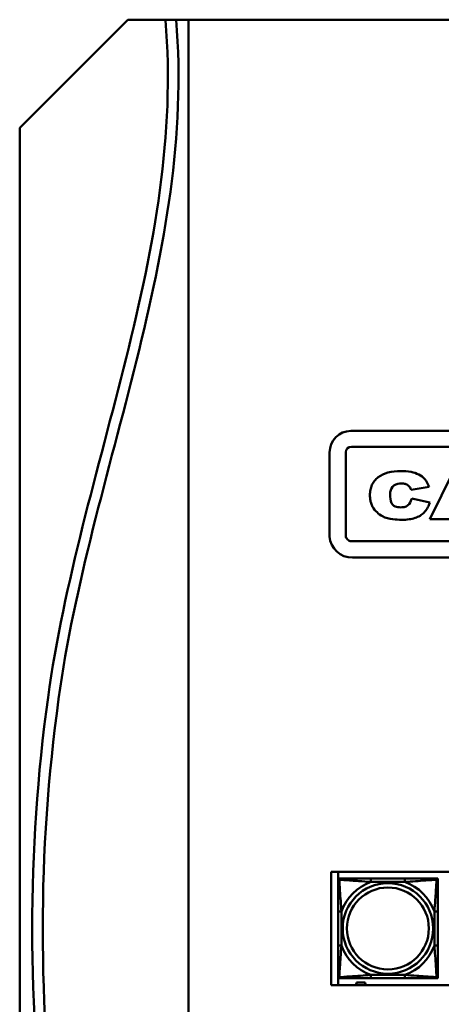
# Model space of a CAD drawing. Header units: inches. Extents: x 7.4 to 53, y 27.5 to 52.4.
# Tile 24 of 128: x 23.2 to 25.7, y 34.2 to 40. Entities that reach past the tile are written whole.
import ezdxf

# ---------------------------------------------------------------- set-up
doc = ezdxf.new("R2010")
doc.units = ezdxf.units.IN
doc.header["$MEASUREMENT"] = 0
doc.layers.add('Visible Edges(ANSI)', color=7, linetype='Continuous', lineweight=50)
doc.layers.add('Visible Tangent Edges(ANSI)', color=7, linetype='Continuous', lineweight=50)

msp = doc.modelspace()

# ---------------------------------------------------------------- linework, layer by layer
at = {"layer": 'Visible Edges(ANSI)'}
for p, q in [((23.2098, 39.3412), (23.8498, 39.9812)), ((23.8498, 39.9812), (24.0731, 39.9812)), ((24.0731, 39.9799), (24.0731, 39.9812)), ((24.0731, 39.9812), (24.1362, 39.9812)), ((24.0732, 39.9785), (24.0731, 39.9799)), ((24.1362, 39.9812), (24.2098, 39.9812)), ((51.9798, 39.9812), (24.2098, 39.9812)), ((24.2098, 39.9812), (24.2098, 29.5612)), ((23.2098, 29.8512), (23.2098, 39.3412)), ((25.1714, 37.5462), (28.5932, 37.5462)), ((25.1741, 37.4532), (28.5989, 37.4532)), ((25.0448, 36.9224), (25.0448, 37.4196)), ((25.1413, 36.9269), (25.1413, 37.4203)), ((25.7763, 37.3046), (25.6389, 37.025)), ((25.528, 37.1974), (25.6353, 37.2157)), ((25.6378, 37.1227), (25.5316, 37.1472)), ((25.6389, 37.025), (25.7626, 37.025)), ((28.5989, 36.8941), (25.1741, 36.8941)), ((28.6022, 36.7962), (25.1804, 36.7962)), ((25.0548, 34.9365), (30.1532, 34.9365)), ((25.0548, 34.266), (25.0548, 34.9365)), ((25.0948, 34.266), (25.0948, 34.9365)), ((25.0949, 34.8963), (25.1008, 34.8963)), ((25.0949, 34.8903), (25.0949, 34.8963)), ((25.0949, 34.8844), (25.0949, 34.8903)), ((25.1008, 34.8963), (25.1067, 34.8963)), ((25.4913, 34.8963), (25.289, 34.8963)), ((25.6737, 34.8963), (25.6796, 34.8963)), ((25.6796, 34.8963), (25.6855, 34.8963)), ((25.6855, 34.8963), (25.6855, 34.8903)), ((25.6855, 34.8903), (25.6855, 34.8844)), ((25.0949, 34.7021), (25.0949, 34.4998)), ((25.6855, 34.4998), (25.6855, 34.7021)), ((25.0949, 34.3116), (25.0949, 34.3175)), ((25.0949, 34.3057), (25.0949, 34.3116)), ((25.1008, 34.3057), (25.0949, 34.3057)), ((25.1067, 34.3057), (25.1008, 34.3057)), ((25.2038, 34.2691), (25.2038, 34.2801)), ((25.2038, 34.2801), (25.2558, 34.2801)), ((25.2558, 34.2801), (25.2558, 34.2691)), ((25.289, 34.3057), (25.4913, 34.3057)), ((25.6796, 34.3057), (25.6737, 34.3057)), ((25.6855, 34.3057), (25.6796, 34.3057)), ((25.6855, 34.3175), (25.6855, 34.3116)), ((25.6855, 34.3116), (25.6855, 34.3057)), ((30.1532, 34.266), (25.0548, 34.266)), ((25.1958, 34.266), (25.1958, 34.2691)), ((25.1958, 34.2691), (25.2038, 34.2691)), ((25.2558, 34.2691), (25.2638, 34.2691)), ((25.2638, 34.2691), (25.2638, 34.266))]:
    msp.add_line(p, q, dxfattribs=at)
for centre, radius, start, end in [((25.1714, 37.4196), 0.1266, 90, 180), ((25.1741, 37.4203), 0.0328, 90, 180), ((25.1804, 36.9321), 0.1359, 184.08286, 270), ((25.1741, 36.9269), 0.0328, 179.99986, 270.00014), ((33.315, 34.5962), 10.0315, 172.14037, 187.85963), ((33.315, 34.5962), 9.9685, 172.14037, 187.85963), ((25.1008, 34.8903), 0.00591, 90, 180), ((25.1067, 34.8844), 0.0118, 90, 180), ((25.6737, 34.8844), 0.0118, 0, 90), ((25.6796, 34.8903), 0.00591, 0, 90), ((25.1067, 34.3175), 0.0118, 180, 270), ((25.1008, 34.3116), 0.00591, 180, 270), ((25.6737, 34.3175), 0.0118, 270, 0), ((25.6796, 34.3116), 0.00591, 270, 0)]:
    msp.add_arc(centre, radius, start, end, dxfattribs=at)
msp.add_open_spline([(23.3777, 35.968), (23.4722, 36.6525), (23.8788, 37.9795), (24.1305, 39.3001), (24.0732, 39.9785)], degree=3, dxfattribs=at)
for points, knots in [([(24.1362, 39.9812), (24.1939, 39.2925), (23.9382, 37.9588), (23.5337, 36.6372), (23.4401, 35.9594)], [-0.9993591, -0.9993591, -0.9993591, -0.9993591, -0.5, 0, 0, 0, 0]), ([(25.6353, 37.2157), (25.6274, 37.2316), (25.613, 37.2609), (25.5732, 37.2913), (25.5236, 37.3068), (25.4612, 37.3108), (25.3936, 37.305), (25.3399, 37.2812), (25.3102, 37.2524), (25.2946, 37.2268), (25.2855, 37.1973), (25.2831, 37.168), (25.2848, 37.1412), (25.2899, 37.1184), (25.3013, 37.0913), (25.3239, 37.0639), (25.3636, 37.0349), (25.4155, 37.0223), (25.4687, 37.0197), (25.5132, 37.0217), (25.5501, 37.0295), (25.5805, 37.0434), (25.6054, 37.0625), (25.6212, 37.083), (25.6316, 37.1034), (25.6355, 37.1155), (25.6378, 37.1227)], [-2.411776, -2.411776, -2.411776, -2.411776, -2.278005, -2.166292, -2.041219, -1.88756, -1.691635, -1.528579, -1.453207, -1.379247, -1.302672, -1.219901, -1.157156, -1.098475, -1.042436, -0.934461, -0.832838, -0.671942, -0.53781, -0.426561, -0.333486, -0.252008, -0.17435, -0.096767, -0.056843, 0, 0, 0, 0]), ([(25.5316, 37.1472), (25.5311, 37.1455), (25.527, 37.1303), (25.5157, 37.1063), (25.4875, 37.0944), (25.4667, 37.0939), (25.4437, 37.0944), (25.4106, 37.1085), (25.4031, 37.1431), (25.4039, 37.1651), (25.4024, 37.1853), (25.4123, 37.2206), (25.4474, 37.2364), (25.469, 37.2358), (25.4815, 37.2356), (25.4986, 37.2316), (25.516, 37.221), (25.5242, 37.2074), (25.527, 37.2002), (25.528, 37.1974)], [-0.9778649, -0.9778649, -0.9778649, -0.9778649, -0.964124, -0.858013, -0.792746, -0.7419935, -0.7001716, -0.6173212, -0.4905499, -0.4662258, -0.4479154, -0.3358969, -0.2141793, -0.1913261, -0.1709254, -0.1189565, -0.0591211, -0.0224712, 0, 0, 0, 0]), ([(25.0949, 34.8844), (25.0949, 34.8787), (25.0949, 34.8662), (25.0949, 34.851), (25.0949, 34.8276), (25.0949, 34.7984), (25.0949, 34.7694), (25.0949, 34.7472), (25.0949, 34.7245), (25.0949, 34.7021)], [-0.7968224, -0.7968224, -0.7968224, -0.7968224, -0.6514613, -0.6514613, -0.6514613, -0.427691, -0.427691, -0.427691, -0.2569517, -0.2569517, -0.2569517, -0.2569517]), ([(25.289, 34.8963), (25.2654, 34.8963), (25.2414, 34.8963), (25.218, 34.8963), (25.1873, 34.8963), (25.1565, 34.8963), (25.1332, 34.8963), (25.1212, 34.8963), (25.1116, 34.8963), (25.1067, 34.8963)], [0.2569537, 0.2569537, 0.2569537, 0.2569537, 0.4371919, 0.4371919, 0.4371919, 0.6739428, 0.6739428, 0.6739428, 0.7963818, 0.7963818, 0.7963818, 0.7963818]), ([(25.6737, 34.8963), (25.6679, 34.8963), (25.6554, 34.8963), (25.6402, 34.8963), (25.6168, 34.8963), (25.5877, 34.8963), (25.5586, 34.8963), (25.5364, 34.8963), (25.5138, 34.8963), (25.4913, 34.8963)], [-0.7968224, -0.7968224, -0.7968224, -0.7968224, -0.6514613, -0.6514613, -0.6514613, -0.427691, -0.427691, -0.427691, -0.2569517, -0.2569517, -0.2569517, -0.2569517]), ([(25.6855, 34.7021), (25.6855, 34.7258), (25.6855, 34.7498), (25.6855, 34.7731), (25.6855, 34.8038), (25.6855, 34.8347), (25.6855, 34.8579), (25.6855, 34.87), (25.6855, 34.8796), (25.6855, 34.8844)], [0.2569537, 0.2569537, 0.2569537, 0.2569537, 0.4371919, 0.4371919, 0.4371919, 0.6739428, 0.6739428, 0.6739428, 0.7963818, 0.7963818, 0.7963818, 0.7963818]), ([(25.0949, 34.4998), (25.0949, 34.4762), (25.0949, 34.4522), (25.0949, 34.4288), (25.0949, 34.3981), (25.0949, 34.3673), (25.0949, 34.344), (25.0949, 34.332), (25.0949, 34.3224), (25.0949, 34.3175)], [0.2569537, 0.2569537, 0.2569537, 0.2569537, 0.4371919, 0.4371919, 0.4371919, 0.6739428, 0.6739428, 0.6739428, 0.7963818, 0.7963818, 0.7963818, 0.7963818]), ([(25.6855, 34.3175), (25.6855, 34.3232), (25.6855, 34.3357), (25.6855, 34.351), (25.6855, 34.3744), (25.6855, 34.4035), (25.6855, 34.4326), (25.6855, 34.4548), (25.6855, 34.4774), (25.6855, 34.4998)], [-0.7968224, -0.7968224, -0.7968224, -0.7968224, -0.6514613, -0.6514613, -0.6514613, -0.427691, -0.427691, -0.427691, -0.2569517, -0.2569517, -0.2569517, -0.2569517]), ([(25.1067, 34.3057), (25.1125, 34.3057), (25.125, 34.3057), (25.1402, 34.3057), (25.1636, 34.3057), (25.1927, 34.3057), (25.2218, 34.3057), (25.244, 34.3057), (25.2666, 34.3057), (25.289, 34.3057)], [-0.7968224, -0.7968224, -0.7968224, -0.7968224, -0.6514613, -0.6514613, -0.6514613, -0.427691, -0.427691, -0.427691, -0.2569517, -0.2569517, -0.2569517, -0.2569517]), ([(25.4913, 34.3057), (25.515, 34.3057), (25.539, 34.3057), (25.5624, 34.3057), (25.593, 34.3057), (25.6239, 34.3057), (25.6472, 34.3057), (25.6592, 34.3057), (25.6688, 34.3057), (25.6737, 34.3057)], [0.2569537, 0.2569537, 0.2569537, 0.2569537, 0.4371919, 0.4371919, 0.4371919, 0.6739428, 0.6739428, 0.6739428, 0.7963818, 0.7963818, 0.7963818, 0.7963818])]:
    msp.add_open_spline(points, degree=3, knots=knots, dxfattribs=at)
at = {"layer": 'Visible Tangent Edges(ANSI)'}
for p, q in [((25.289, 34.8963), (25.289, 34.8766)), ((25.289, 34.8766), (25.4913, 34.8766)), ((25.4913, 34.8963), (25.4913, 34.8766)), ((25.0949, 34.7021), (25.1146, 34.7021)), ((25.1146, 34.4998), (25.1146, 34.7021)), ((25.6658, 34.7021), (25.6658, 34.4998)), ((25.6855, 34.7021), (25.6658, 34.7021)), ((25.0949, 34.4998), (25.1146, 34.4998)), ((25.6855, 34.4998), (25.6658, 34.4998)), ((25.4913, 34.3254), (25.289, 34.3254)), ((25.289, 34.3057), (25.289, 34.3254)), ((25.4913, 34.3057), (25.4913, 34.3254))]:
    msp.add_line(p, q, dxfattribs=at)
for radius in [0.2678, 0.2424]:
    msp.add_circle((25.3902, 34.601), radius, dxfattribs=at)
for start, end in [(110.15474, 159.84526), (20.15474, 69.84526), (200.15474, 249.84526), (290.15474, 339.84526)]:
    msp.add_arc((25.3902, 34.601), 0.2936, start, end, dxfattribs=at)
for points, knots in [([(25.0949, 34.8844), (25.0949, 34.885), (25.095, 34.8855), (25.0952, 34.8864), (25.0954, 34.8868), (25.0958, 34.8873), (25.096, 34.8875), (25.0963, 34.8879), (25.0964, 34.888), (25.0968, 34.8883), (25.0971, 34.8885), (25.0981, 34.8889), (25.0987, 34.8891), (25.1002, 34.8894), (25.1009, 34.8894), (25.1018, 34.8894)], [-0.0532704, -0.0532704, -0.0532704, -0.0532704, -0.04377373, -0.04377373, -0.03521335, -0.03521335, -0.02986312, -0.02986312, -0.02651922, -0.02651922, -0.01983142, -0.01983142, -0.00913095, -0.00913095, 0.00023197, 0.00023197, 0.00023197, 0.00023197]), ([(25.1018, 34.8894), (25.1018, 34.8902), (25.1018, 34.891), (25.102, 34.8924), (25.1022, 34.8931), (25.1027, 34.894), (25.1029, 34.8943), (25.1032, 34.8948), (25.1033, 34.8949), (25.1036, 34.8952), (25.1038, 34.8954), (25.1044, 34.8958), (25.1048, 34.8959), (25.1057, 34.8962), (25.1062, 34.8963), (25.1067, 34.8963)], [-0.00023197, -0.00023197, -0.00023197, -0.00023197, 0.00913095, 0.00913095, 0.01983142, 0.01983142, 0.02651922, 0.02651922, 0.02986312, 0.02986312, 0.03521335, 0.03521335, 0.04377373, 0.04377373, 0.0532704, 0.0532704, 0.0532704, 0.0532704]), ([(25.1018, 34.8894), (25.1094, 34.8889), (25.1194, 34.8883), (25.1565, 34.8858), (25.1882, 34.8835), (25.2424, 34.8796), (25.2657, 34.878), (25.289, 34.8766)], [-0.7478145, -0.7478145, -0.7478145, -0.7478145, -0.6493253, -0.6493253, -0.427691, -0.427691, -0.2569537, -0.2569537, -0.2569537, -0.2569537]), ([(25.1146, 34.7021), (25.1122, 34.7426), (25.1089, 34.785), (25.1043, 34.8506), (25.1027, 34.875), (25.1018, 34.8894)], [0.2569517, 0.2569517, 0.2569517, 0.2569517, 0.5559983, 0.5559983, 0.7482818, 0.7482818, 0.7482818, 0.7482818]), ([(25.4913, 34.8766), (25.5318, 34.879), (25.5742, 34.8823), (25.6398, 34.8869), (25.6643, 34.8885), (25.6786, 34.8894)], [0.2569517, 0.2569517, 0.2569517, 0.2569517, 0.5559983, 0.5559983, 0.7482818, 0.7482818, 0.7482818, 0.7482818]), ([(25.6786, 34.8894), (25.6781, 34.8817), (25.6775, 34.8717), (25.675, 34.8347), (25.6727, 34.803), (25.6688, 34.7487), (25.6672, 34.7255), (25.6658, 34.7021)], [-0.7478145, -0.7478145, -0.7478145, -0.7478145, -0.6493253, -0.6493253, -0.427691, -0.427691, -0.2569537, -0.2569537, -0.2569537, -0.2569537]), ([(25.6737, 34.8963), (25.6742, 34.8963), (25.6747, 34.8962), (25.6756, 34.8959), (25.676, 34.8958), (25.6765, 34.8954), (25.6768, 34.8952), (25.6771, 34.8949), (25.6772, 34.8948), (25.6775, 34.8943), (25.6777, 34.894), (25.6782, 34.8931), (25.6784, 34.8924), (25.6786, 34.891), (25.6786, 34.8902), (25.6786, 34.8894)], [-0.0532704, -0.0532704, -0.0532704, -0.0532704, -0.04377373, -0.04377373, -0.03521335, -0.03521335, -0.02986312, -0.02986312, -0.02651922, -0.02651922, -0.01983142, -0.01983142, -0.00913095, -0.00913095, 0.00023197, 0.00023197, 0.00023197, 0.00023197]), ([(25.6786, 34.8894), (25.6795, 34.8894), (25.6802, 34.8894), (25.6817, 34.8891), (25.6823, 34.8889), (25.6832, 34.8885), (25.6836, 34.8883), (25.684, 34.888), (25.6841, 34.8879), (25.6844, 34.8875), (25.6846, 34.8873), (25.685, 34.8868), (25.6851, 34.8864), (25.6854, 34.8855), (25.6855, 34.885), (25.6855, 34.8844)], [-0.00023197, -0.00023197, -0.00023197, -0.00023197, 0.00913095, 0.00913095, 0.01983142, 0.01983142, 0.02651922, 0.02651922, 0.02986312, 0.02986312, 0.03521335, 0.03521335, 0.04377373, 0.04377373, 0.0532704, 0.0532704, 0.0532704, 0.0532704]), ([(25.1018, 34.3126), (25.1023, 34.3202), (25.1029, 34.3302), (25.1054, 34.3673), (25.1077, 34.399), (25.1116, 34.4532), (25.1132, 34.4765), (25.1146, 34.4998)], [-0.7478145, -0.7478145, -0.7478145, -0.7478145, -0.6493253, -0.6493253, -0.427691, -0.427691, -0.2569537, -0.2569537, -0.2569537, -0.2569537]), ([(25.6658, 34.4998), (25.6682, 34.4594), (25.6715, 34.417), (25.6761, 34.3513), (25.6777, 34.3269), (25.6786, 34.3126)], [0.2569517, 0.2569517, 0.2569517, 0.2569517, 0.5559983, 0.5559983, 0.7482818, 0.7482818, 0.7482818, 0.7482818]), ([(25.1018, 34.3126), (25.1009, 34.3125), (25.1002, 34.3126), (25.0987, 34.3128), (25.0981, 34.313), (25.0971, 34.3135), (25.0968, 34.3137), (25.0964, 34.314), (25.0963, 34.3141), (25.096, 34.3144), (25.0958, 34.3146), (25.0954, 34.3152), (25.0952, 34.3156), (25.095, 34.3165), (25.0949, 34.317), (25.0949, 34.3175)], [-0.00023197, -0.00023197, -0.00023197, -0.00023197, 0.00913095, 0.00913095, 0.01983142, 0.01983142, 0.02651922, 0.02651922, 0.02986312, 0.02986312, 0.03521335, 0.03521335, 0.04377373, 0.04377373, 0.0532704, 0.0532704, 0.0532704, 0.0532704]), ([(25.289, 34.3254), (25.2486, 34.323), (25.2062, 34.3197), (25.1406, 34.3151), (25.1161, 34.3135), (25.1018, 34.3126)], [0.2569517, 0.2569517, 0.2569517, 0.2569517, 0.5559983, 0.5559983, 0.7482818, 0.7482818, 0.7482818, 0.7482818]), ([(25.1067, 34.3057), (25.1062, 34.3057), (25.1057, 34.3058), (25.1048, 34.306), (25.1044, 34.3062), (25.1038, 34.3066), (25.1036, 34.3068), (25.1033, 34.3071), (25.1032, 34.3072), (25.1029, 34.3076), (25.1027, 34.3079), (25.1022, 34.3088), (25.102, 34.3095), (25.1018, 34.311), (25.1018, 34.3117), (25.1018, 34.3126)], [-0.0532704, -0.0532704, -0.0532704, -0.0532704, -0.04377373, -0.04377373, -0.03521335, -0.03521335, -0.02986312, -0.02986312, -0.02651922, -0.02651922, -0.01983142, -0.01983142, -0.00913095, -0.00913095, 0.00023197, 0.00023197, 0.00023197, 0.00023197]), ([(25.6786, 34.3126), (25.671, 34.313), (25.661, 34.3137), (25.6239, 34.3162), (25.5922, 34.3185), (25.5379, 34.3223), (25.5147, 34.324), (25.4913, 34.3254)], [-0.7478145, -0.7478145, -0.7478145, -0.7478145, -0.6493253, -0.6493253, -0.427691, -0.427691, -0.2569537, -0.2569537, -0.2569537, -0.2569537]), ([(25.6786, 34.3126), (25.6786, 34.3117), (25.6786, 34.311), (25.6784, 34.3095), (25.6782, 34.3088), (25.6777, 34.3079), (25.6775, 34.3076), (25.6772, 34.3072), (25.6771, 34.3071), (25.6768, 34.3068), (25.6765, 34.3066), (25.676, 34.3062), (25.6756, 34.306), (25.6747, 34.3058), (25.6742, 34.3057), (25.6737, 34.3057)], [-0.00023197, -0.00023197, -0.00023197, -0.00023197, 0.00913095, 0.00913095, 0.01983142, 0.01983142, 0.02651922, 0.02651922, 0.02986312, 0.02986312, 0.03521335, 0.03521335, 0.04377373, 0.04377373, 0.0532704, 0.0532704, 0.0532704, 0.0532704]), ([(25.6855, 34.3175), (25.6855, 34.317), (25.6854, 34.3165), (25.6851, 34.3156), (25.685, 34.3152), (25.6846, 34.3146), (25.6844, 34.3144), (25.6841, 34.3141), (25.684, 34.314), (25.6836, 34.3137), (25.6832, 34.3135), (25.6823, 34.313), (25.6817, 34.3128), (25.6802, 34.3126), (25.6795, 34.3125), (25.6786, 34.3126)], [-0.0532704, -0.0532704, -0.0532704, -0.0532704, -0.04377373, -0.04377373, -0.03521335, -0.03521335, -0.02986312, -0.02986312, -0.02651922, -0.02651922, -0.01983142, -0.01983142, -0.00913095, -0.00913095, 0.00023197, 0.00023197, 0.00023197, 0.00023197])]:
    msp.add_open_spline(points, degree=3, knots=knots, dxfattribs=at)

doc.saveas('drawing.dxf')
